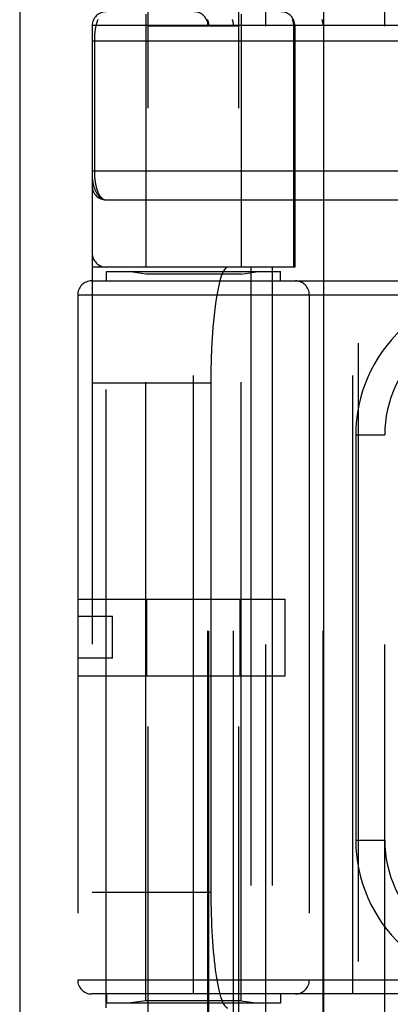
# Model space of a CAD drawing. Header units: inches. Extents: x 0 to 243, y 0 to 157.
# Tile 61 of 256: x 44.438 to 45.239, y 65.904 to 68.031. Entities that reach past the tile are written whole.
import ezdxf

# ---------------------------------------------------------------- set-up
doc = ezdxf.new("R2010")
doc.units = ezdxf.units.IN
doc.header["$LTSCALE"] = 13.357143
doc.header["$MEASUREMENT"] = 0
doc.linetypes.add('HIDDEN', pattern=[0.2, 0.1, -0.1])
doc.layers.get('0').update_dxf_attribs({"linetype": 'CONTINUOUS'})
doc.layers.add('LEFTHAND_DOOR_ASSEMBLY', color=7, linetype='CONTINUOUS')

msp = doc.modelspace()

# ---------------------------------------------------------------- linework, layer by layer
at = {"color": 3, "linetype": 'Continuous'}
msp.add_line((44.4385, 117.7051), (44.4385, 41.1754), dxfattribs=at)
at = {"layer": 'LEFTHAND_DOOR_ASSEMBLY', "color": 3, "linetype": 'Continuous'}
msp.add_line((45.0942, 112.7464), (45.0942, 41.3964), dxfattribs=at)
at = {"layer": 'LEFTHAND_DOOR_ASSEMBLY', "color": 8, "linetype": 'HIDDEN'}
for p, q in [((45.1692, 112.7464), (45.1692, 41.3964)), ((44.7157, 65.1684), (44.7157, 68.3508)), ((44.9117, 65.1684), (44.9117, 68.3508)), ((44.7107, 68.0424), (44.7107, 67.4964)), ((44.9167, 68.0424), (44.9167, 67.4964)), ((44.97, 65.3452), (44.97, 68.0477)), ((45.2265, 65.3452), (45.2265, 68.0477)), ((44.595, 68.0177), (44.595, 65.3752)), ((45.2585, 68.0177), (44.595, 68.0177)), ((44.9117, 68.0164), (44.7157, 68.0164)), ((44.8449, 65.3752), (44.8449, 68.0177)), ((44.8469, 65.3752), (44.8469, 68.0177)), ((44.9, 65.3752), (44.9, 68.0177)), ((45.0302, 67.4964), (45.0302, 68.0177)), ((45.0325, 68.0177), (45.0325, 67.4964)), ((45.0935, 65.3752), (45.0935, 68.0177)), ((44.595, 67.9852), (45.4987, 67.9852)), ((44.5996, 67.9852), (44.5996, 67.7031)), ((44.625, 67.6414), (45.5045, 67.6414)), ((45.0325, 67.4964), (44.595, 67.4964)), ((44.625, 65.8964), (44.625, 67.4964)), ((44.9375, 67.4964), (44.9375, 65.8964)), ((44.9834, 67.4964), (44.9834, 65.8964)), ((44.6262, 67.4664), (44.6262, 67.4864)), ((44.6262, 67.4864), (45.0012, 67.4864)), ((44.7107, 67.4812), (44.6732, 67.4864)), ((44.7107, 65.9117), (44.7107, 67.4812)), ((44.9167, 67.4812), (44.7107, 67.4812)), ((44.9167, 67.4812), (44.9542, 67.4864)), ((44.9167, 65.9117), (44.9167, 67.4812)), ((45.0012, 67.4664), (45.0012, 67.4864)), ((44.5937, 67.4664), (45.72, 67.4664)), ((44.8137, 65.9264), (44.8137, 67.4664)), ((45.1575, 65.9264), (45.1575, 67.4664)), ((44.5637, 67.4364), (44.5637, 65.9564)), ((44.5637, 67.4364), (45.72, 67.4364)), ((45.0637, 67.4364), (45.0637, 65.9564)), ((44.595, 67.2464), (44.8511, 67.2464)), ((44.8511, 67.2464), (44.8511, 66.1464)), ((45.164, 67.1339), (45.164, 66.2589)), ((45.164, 67.1339), (45.2265, 67.1339)), ((44.5637, 66.7794), (45.0117, 66.7794)), ((44.7131, 66.6134), (44.7131, 66.7794)), ((44.9143, 66.6134), (44.9143, 66.7794)), ((45.0117, 66.6134), (45.0117, 66.7794)), ((44.6387, 66.7414), (44.5637, 66.7414)), ((44.6387, 66.6514), (44.6387, 66.7414)), ((44.6387, 66.6514), (44.5637, 66.6514)), ((44.5637, 66.6134), (45.0117, 66.6134)), ((45.164, 66.2589), (45.2265, 66.2589)), ((44.595, 66.1464), (44.8511, 66.1464)), ((45.72, 65.9564), (44.5637, 65.9564)), ((45.72, 65.9264), (44.5937, 65.9264)), ((44.6262, 65.9264), (44.6262, 65.9064)), ((45.0012, 65.9264), (45.0012, 65.9064)), ((45.0012, 65.9064), (44.6262, 65.9064)), ((44.7107, 65.9117), (44.6732, 65.9064)), ((44.9167, 65.9117), (44.7107, 65.9117)), ((44.9167, 65.9117), (44.9542, 65.9064))]:
    msp.add_line(p, q, dxfattribs=at)
for points in [[(44.6071, 68.0307), (44.6068, 68.03), (44.6065, 68.0292), (44.6062, 68.0285), (44.606, 68.0277), (44.6057, 68.027), (44.6054, 68.0262), (44.6052, 68.0254), (44.6049, 68.0246), (44.6047, 68.0238), (44.6044, 68.023), (44.6042, 68.0222), (44.604, 68.0214), (44.6037, 68.0206), (44.6035, 68.0198), (44.6033, 68.0189), (44.6031, 68.0181), (44.6029, 68.0173), (44.6027, 68.0164), (44.6026, 68.0156), (44.6024, 68.0147), (44.6022, 68.0139), (44.602, 68.013), (44.6019, 68.0122), (44.6017, 68.0113), (44.6016, 68.0105), (44.6014, 68.0096), (44.6013, 68.0087), (44.6012, 68.0079), (44.6011, 68.007), (44.6009, 68.0061), (44.6008, 68.0053), (44.6007, 68.0044), (44.6006, 68.0035), (44.6005, 68.0027), (44.6004, 68.0018), (44.6003, 68.001), (44.6003, 68.0001), (44.6002, 67.9993), (44.6001, 67.9985), (44.6, 67.9976), (44.6, 67.9968), (44.5999, 67.996), (44.5999, 67.9951), (44.5998, 67.9943), (44.5998, 67.9935), (44.5997, 67.9926), (44.5997, 67.9918), (44.5997, 67.991), (44.5997, 67.9902), (44.5996, 67.9893), (44.5996, 67.9885), (44.5996, 67.9877), (44.5996, 67.9869), (44.5996, 67.986), (44.5996, 67.9852)], [(44.8469, 68.0177), (44.8469, 68.0184), (44.8469, 68.019), (44.8468, 68.0197), (44.8468, 68.0203), (44.8467, 68.021), (44.8467, 68.0216), (44.8466, 68.0223), (44.8465, 68.0229), (44.8463, 68.0236), (44.8462, 68.0242), (44.8461, 68.0248), (44.8459, 68.0255), (44.8457, 68.0261), (44.8455, 68.0267), (44.8453, 68.0273), (44.8451, 68.028), (44.8449, 68.0286), (44.8447, 68.0292), (44.8444, 68.0298), (44.8441, 68.0304), (44.8439, 68.031)], [(44.9, 68.0177), (44.9, 68.0184), (44.9, 68.019), (44.8999, 68.0197), (44.8999, 68.0203), (44.8999, 68.021), (44.8998, 68.0216), (44.8997, 68.0223), (44.8997, 68.0229), (44.8996, 68.0236), (44.8995, 68.0242), (44.8994, 68.0248), (44.8993, 68.0255), (44.8991, 68.0261), (44.899, 68.0267), (44.8989, 68.0273), (44.8987, 68.028), (44.8985, 68.0286), (44.8984, 68.0292), (44.8982, 68.0298), (44.898, 68.0304), (44.8978, 68.031)], [(45.0302, 68.0177), (45.0301, 68.0184), (45.0301, 68.019), (45.0301, 68.0197), (45.03, 68.0203), (45.03, 68.021), (45.0299, 68.0216), (45.0298, 68.0223), (45.0297, 68.0229), (45.0296, 68.0236), (45.0294, 68.0242), (45.0293, 68.0248), (45.0291, 68.0255), (45.029, 68.0261), (45.0288, 68.0267), (45.0286, 68.0273), (45.0284, 68.028), (45.0281, 68.0286), (45.0279, 68.0292), (45.0276, 68.0298), (45.0274, 68.0304), (45.0271, 68.031)], [(45.0935, 68.0177), (45.0935, 68.0184), (45.0935, 68.019), (45.0935, 68.0197), (45.0934, 68.0203), (45.0934, 68.021), (45.0933, 68.0216), (45.0933, 68.0223), (45.0932, 68.0229), (45.0931, 68.0236), (45.093, 68.0242), (45.0929, 68.0248), (45.0928, 68.0255), (45.0927, 68.0261), (45.0925, 68.0267), (45.0924, 68.0273), (45.0922, 68.028), (45.0921, 68.0286), (45.0919, 68.0292), (45.0917, 68.0298), (45.0915, 68.0304), (45.0913, 68.031)], [(44.595, 67.7039), (45.5053, 67.7039)], [(44.595, 67.6914), (44.595, 67.6909), (44.595, 67.6902), (44.595, 67.6896), (44.5951, 67.6888), (44.5951, 67.6881), (44.5952, 67.6873), (44.5953, 67.6864), (44.5954, 67.6854), (44.5955, 67.6844), (44.5957, 67.6832), (44.5959, 67.6819), (44.5961, 67.6805), (44.5964, 67.679), (44.5967, 67.6773), (44.5971, 67.6755), (44.5976, 67.6736), (44.5981, 67.6716), (44.5987, 67.6695), (44.5994, 67.6676), (44.6, 67.6658), (44.6006, 67.6641), (44.6013, 67.6624), (44.602, 67.6609), (44.6027, 67.6595), (44.6033, 67.6581), (44.604, 67.6568), (44.6047, 67.6556), (44.6054, 67.6545), (44.6061, 67.6534), (44.6068, 67.6524), (44.6075, 67.6515), (44.6082, 67.6506), (44.6089, 67.6497), (44.6096, 67.6489), (44.6103, 67.6482), (44.611, 67.6475), (44.6118, 67.6469), (44.6125, 67.6463), (44.6132, 67.6457), (44.6139, 67.6452), (44.6146, 67.6447), (44.6153, 67.6442), (44.616, 67.6438), (44.6167, 67.6435), (44.6174, 67.6431), (44.6181, 67.6428), (44.6188, 67.6425), (44.6195, 67.6423), (44.6202, 67.6421), (44.6209, 67.6419), (44.6216, 67.6418), (44.6223, 67.6417), (44.623, 67.6416), (44.6236, 67.6415), (44.6243, 67.6415), (44.625, 67.6414)], [(44.5996, 67.7031), (44.5996, 67.7023), (44.5996, 67.7015), (44.5996, 67.7007), (44.5996, 67.6998), (44.5996, 67.699), (44.5997, 67.6982), (44.5997, 67.6974), (44.5997, 67.6965), (44.5998, 67.6957), (44.5998, 67.6948), (44.5999, 67.694), (44.5999, 67.6932), (44.6, 67.6923), (44.6, 67.6915), (44.6001, 67.6906), (44.6002, 67.6897), (44.6003, 67.6889), (44.6004, 67.688), (44.6004, 67.6871), (44.6005, 67.6863), (44.6006, 67.6854), (44.6007, 67.6845), (44.6009, 67.6836), (44.601, 67.6827), (44.6011, 67.6818), (44.6012, 67.681), (44.6014, 67.6801), (44.6015, 67.6792), (44.6016, 67.6783), (44.6018, 67.6774), (44.602, 67.6765), (44.6021, 67.6757), (44.6023, 67.6748), (44.6025, 67.6739), (44.6027, 67.6731), (44.6029, 67.6722), (44.603, 67.6714), (44.6033, 67.6705), (44.6035, 67.6697), (44.6037, 67.6688), (44.6039, 67.668), (44.6041, 67.6671), (44.6044, 67.6663), (44.6046, 67.6655), (44.6049, 67.6647), (44.6051, 67.6639), (44.6054, 67.6631), (44.6057, 67.6623), (44.6059, 67.6615), (44.6062, 67.6607), (44.6065, 67.6599), (44.6068, 67.6592), (44.6071, 67.6584), (44.6074, 67.6577), (44.6078, 67.6569), (44.6081, 67.6562), (44.6084, 67.6555), (44.6088, 67.6548), (44.6092, 67.6541), (44.6095, 67.6534), (44.6099, 67.6528), (44.6103, 67.6521), (44.6107, 67.6515), (44.6111, 67.6508), (44.6115, 67.6502), (44.6119, 67.6496), (44.6123, 67.6491), (44.6127, 67.6485), (44.6132, 67.6479), (44.6136, 67.6474), (44.6141, 67.6469), (44.6145, 67.6464), (44.615, 67.6459), (44.6155, 67.6455), (44.616, 67.6451), (44.6165, 67.6446), (44.617, 67.6443), (44.6175, 67.6439), (44.618, 67.6435), (44.6186, 67.6432), (44.6191, 67.6429), (44.6197, 67.6427), (44.6202, 67.6424), (44.6208, 67.6422), (44.6214, 67.642), (44.6219, 67.6418), (44.6225, 67.6417), (44.6231, 67.6416), (44.6237, 67.6415), (44.6244, 67.6415), (44.625, 67.6414)]]:
    msp.add_lwpolyline(points, dxfattribs=at)
for centre, radius, start, end in [((44.625, 68.0177), 0.03, 90, 180), ((44.8149, 68.0177), 0.03, 0, 90), ((45.0025, 68.0177), 0.03, 0, 90), ((44.625, 67.6714), 0.03, 180, 269.9999), ((44.625, 67.5264), 0.03, 180, 270), ((44.5937, 67.4364), 0.03, 90, 180), ((45.0337, 67.4364), 0.03, 0, 90), ((45.4765, 67.1339), 0.3125, 85.9125, 180), ((45.4765, 67.1339), 0.25, 79.6658, 180), ((45.4765, 66.2589), 0.3125, 180, 274.0875), ((45.4765, 66.2589), 0.25, 180, 280.3342), ((44.5937, 65.9564), 0.03, 180, 270), ((45.0337, 65.9564), 0.03, 270, 360)]:
    msp.add_arc(centre, radius, start, end, dxfattribs=at)
for centre, start_param, end_param in [((44.8879, 67.2464), 0, 1.570796), ((44.8879, 66.1464), 1.570796, 3.141593)]:
    msp.add_ellipse(centre, major_axis=(0, 0.25), ratio=0.146965, start_param=start_param, end_param=end_param, dxfattribs=at)

doc.saveas('drawing.dxf')
